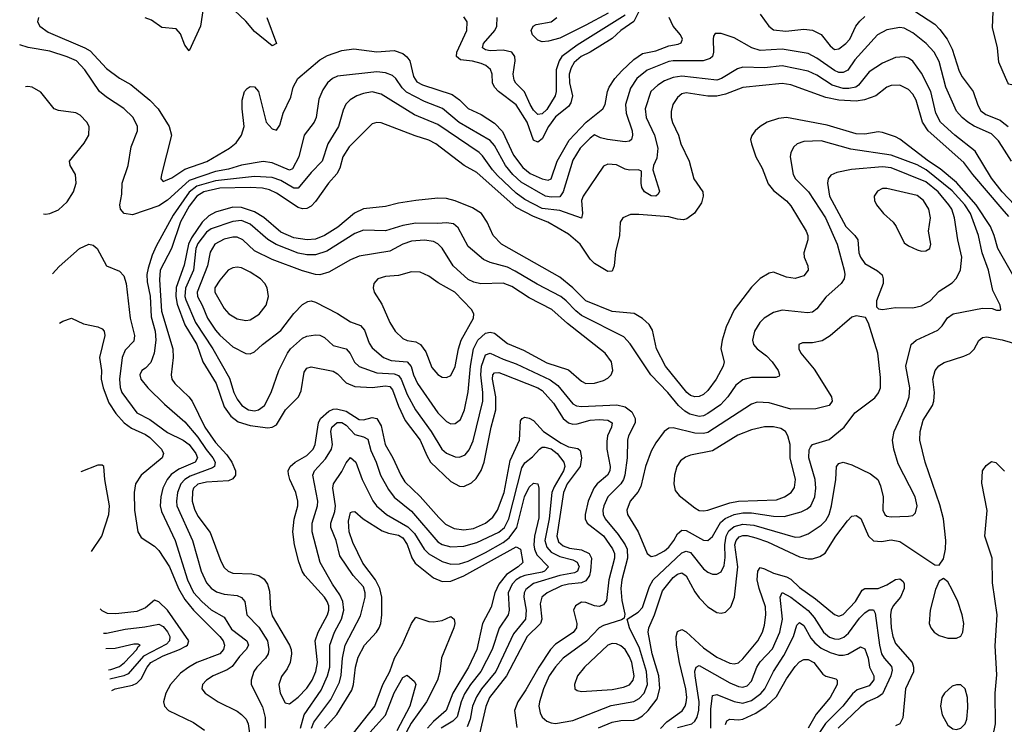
# Model space of a CAD drawing. Header units: inches. Extents: x 884549 to 1028252, y 526810 to 653624.
# Tile 14 of 256: x 925492 to 930009, y 540867 to 544099. Entities that reach past the tile are written whole.
import ezdxf

# ---------------------------------------------------------------- set-up
doc = ezdxf.new("R2010")
doc.units = ezdxf.units.IN
doc.header["$MEASUREMENT"] = 0
doc.layers.add('A9524', color=7, linetype='Continuous')
doc.layers.add('A9534', color=7, linetype='Continuous')

msp = doc.modelspace()

# ---------------------------------------------------------------- linework, layer by layer
at = {"layer": 'A9524', "color": 5}
for points, elevation in [([(930000, 543868.9), (929984.5, 543904.5), (929977.8, 543970), (929955.7, 544064.3), (929961.4, 544210)], 2680), ([(926337.5, 544170), (926321.5, 544070), (926270, 543957.2), (926250, 543982.9), (926230, 544034.7), (926210, 544057.2), (926144.2, 544064.2), (926096.6, 544096.6), (926067.6, 544107.6)], 2680), ([(926626.3, 544110), (926670.5, 543990), (926650, 543980.2), (926570, 544044.6), (926530, 544093.2), (926450, 544167.4)], 2680), ([(928349.2, 544170), (928309.5, 544090.5), (928250.1, 544050), (928210, 544013.2), (928109.8, 543950.2), (928067.8, 543930), (928036.3, 543903.7), (928021.6, 543878.4), (928013.2, 543850), (928014.9, 543810), (928028.3, 543750), (928021.3, 543718.7), (928010, 543701.7), (927950, 543654.2), (927918.4, 543610), (927890, 543552.3), (927870, 543537.5), (927850, 543546.4), (927820.5, 543630), (927770, 543709), (927688.8, 543770), (927669.9, 543790), (927661.4, 543810), (927659.3, 543850), (927651.7, 543871.7), (927631.5, 543890), (927610, 543899), (927570, 543909.2), (927514.7, 543914.7), (927495.9, 543930), (927498.4, 543950), (927543.2, 544050), (927545.3, 544090), (927530, 544112.9)], 2680), ([(925579.1, 544110), (925574.1, 544090), (925584.1, 544070), (925622.7, 544042.7), (925791, 543971), (925816.3, 543956.2), (925890, 543875.5), (925950, 543831.4), (926002.8, 543802.8), (926089.2, 543730), (926127.4, 543690), (926177.6, 543610), (926189.1, 543570), (926142.5, 543390), (926140.3, 543370), (926150, 543356.9), (926190, 543374.1), (926250, 543413.9), (926350.9, 543449.1), (926455.2, 543510), (926485.3, 543534.7), (926509.2, 543570), (926522, 543610), (926512.5, 543690), (926513.1, 543730), (926523, 543770), (926536.3, 543783.7), (926550, 543792.3), (926570, 543790.8), (926587.9, 543770), (926622.5, 543630), (926650, 543598.3), (926670, 543593.3), (926685, 543615), (926701.2, 543670), (926736.6, 543743.4), (926746.6, 543790), (926768.9, 543830), (926870, 543915.6), (926904.1, 543935.9), (926970, 543958.4), (927025.2, 543965.2), (927130, 543951.8), (927210, 543958), (927250, 543944.4), (927268.8, 543928.8), (927282, 543910), (927298.3, 543838.3), (927313.9, 543813.9), (927339.9, 543799.9), (927476, 543756), (927510, 543731.5), (927550, 543692.8), (927610, 543665.1), (927670, 543624.7), (927707.2, 543587.2), (927757.4, 543477.4), (927800.7, 543420.7), (927834.4, 543394.4), (927890, 543368.7), (927916.6, 543363.4), (927930.5, 543370), (927958.3, 543450), (928012.9, 543547.1), (928091.1, 543630), (928167.3, 543690), (928177.6, 543710), (928188.5, 543770), (928196.6, 543790), (928223.3, 543830), (928254.7, 543865.3), (928310, 543917.3), (928350, 543944.1), (928410, 543956.4), (928470, 543979.4), (928512.9, 543987.1), (928526.2, 543993.8), (928532.7, 544010), (928523.2, 544030), (928490, 544070.2), (928471.2, 544110)], 2720), ([(928270, 544120.3), (928050, 543983.3), (927980.1, 543930), (927967.5, 543910), (927953.8, 543870), (927953.4, 543770), (927948.6, 543750), (927910, 543688.1), (927890, 543667.3), (927870, 543664.3), (927850, 543684.8), (927834.5, 543710), (927808.4, 543768.4), (927768.3, 543808.3), (927761.4, 543821.4), (927755.5, 543850), (927765.2, 543910), (927763.2, 543930), (927750.7, 543950), (927710, 543959.5), (927650, 543956.5), (927630, 543960.6), (927615.6, 543970), (927620.6, 543990), (927672.2, 544050), (927681.3, 544070), (927682.3, 544110)], 2660), ([(928192.2, 544130), (928090, 544074.1), (927970, 544014.5), (927919, 544001), (927890, 543998.5), (927870, 544005.3), (927844.5, 544030), (927838.9, 544050), (927848.5, 544070), (927862.2, 544077.8), (927931.1, 544090), (927956.8, 544110)], 2640), ([(928890, 544124.2), (928929.4, 544069.4), (928950, 544053.3), (929007.3, 544047.3), (929090, 544056.4), (929130, 544052.1), (929170, 544031.1), (929210, 543979.9), (929230, 543963.4), (929250, 543966), (929282.7, 543990), (929300.3, 544010), (929328.8, 544070), (929346.7, 544093.3), (929370, 544113.8)], 2720), ([(929598.4, 544138.4), (929690, 544079), (929714.4, 544054.4), (929746.9, 544010), (929770, 543963.8), (929802.9, 543862.9), (929816.6, 543836.6), (929866.1, 543770), (929887.5, 543707.5), (929901.8, 543681.8), (929924.2, 543664.2), (929990, 543638.8), (930000, 543631.2)], 2720), ([(930000, 543517.1), (929983.4, 543543.4), (929950, 543575.5), (929871.4, 543611.4), (929842, 543630), (929816.1, 543650), (929790, 543680.3), (929740.8, 543790), (929710, 543908.4), (929687.5, 543950), (929650.6, 543990), (929590, 544039.9), (929550, 544060.4), (929530, 544063.2), (929470, 544052.2), (929428.2, 544030), (929324.1, 543915.9), (929292, 543868), (929270, 543856.6), (929250, 543857.9), (929230, 543867), (929150, 543923.5), (929110, 543945), (928990, 543964.7), (928890, 543958.2), (928851.9, 543970), (928770, 544016.8), (928710, 544035.8), (928683.6, 544036.4), (928675.6, 544024.4), (928673.6, 544010), (928675.9, 543950), (928670.2, 543930), (928659.3, 543920.7), (928628.6, 543911.4), (928490, 543911), (928470, 543907.2), (928371.7, 543868.3), (928324.2, 543830), (928295.2, 543784.8), (928272, 543710), (928274.6, 543670), (928301.5, 543590), (928304.1, 543570), (928298.8, 543550), (928290, 543542.3), (928270, 543539.6), (928189.5, 543549.5), (928156.9, 543556.9), (928130, 543571.6), (928110, 543556.1), (928064, 543510), (928030, 543454.5), (927985.2, 543310), (927970, 543286.8), (927930, 543284.8), (927904.1, 543290), (927793.4, 543353.4), (927754.2, 543390), (927720.5, 543430), (927670, 543521.9), (927650, 543545.4), (927507.9, 543627.9), (927431.3, 543691.3), (927350, 543723.7), (927267.2, 543767.2), (927246.5, 543786.5), (927218.1, 543830), (927203.3, 543843.3), (927170, 543855.8), (927130, 543859.5), (926950, 543840.8), (926926.7, 543830), (926903.8, 543810), (926882.5, 543777.5), (926864.5, 543735.5), (926852.4, 543650), (926843.2, 543630), (926796.8, 543570), (926772.5, 543470), (926744.2, 543415.8), (926730, 543408.9), (926650, 543442.8), (926610, 543449), (926510, 543431.4), (926450, 543413.4), (926390, 543403.3), (926270, 543361.7), (926170, 543271.4), (926130, 543245), (926010, 543204), (925971.1, 543211.1), (925955.1, 543230), (925951.1, 543250), (925960.5, 543299.5), (925962.4, 543350), (925989.8, 543430), (926003.3, 543516.7), (926032.7, 543590), (926032.7, 543610), (926012.7, 543650), (925970, 543692.8), (925890, 543743.7), (925858.4, 543770), (925791.1, 543870), (925753.6, 543910), (925710, 543929), (925630, 543954.4), (925531.7, 543971.7), (925492.3, 543983.8)], 2740), ([(930000, 543309.7), (929999.7, 543310), (929950, 543372), (929876.1, 543496.1), (929782.6, 543570), (929716, 543630), (929695.9, 543670), (929672.1, 543770), (929630, 543854), (929590, 543908.9), (929570, 543923.4), (929550, 543929.1), (929510, 543925.6), (929450, 543900.2), (929390, 543860.2), (929341.2, 543798.8), (929328.1, 543790), (929296.9, 543783.1), (929270, 543784.4), (929219.8, 543799.8), (929150, 543844.9), (929110, 543862.7), (928990, 543888.4), (928910, 543879.1), (928810, 543881.5), (928785.9, 543874.1), (928712.7, 543830), (928690, 543822.3), (928530, 543840.7), (928490, 543835), (928450, 543818.7), (928420.6, 543799.4), (928388.5, 543770), (928361.2, 543690), (928366.8, 543650), (928404.9, 543570), (928419.2, 543510), (928416, 543464), (928399.5, 543430), (928397, 543410), (928427.6, 543312.4), (928421.6, 543298.4), (928410.6, 543289.4), (928390, 543290.7), (928358.9, 543310), (928347.1, 543330), (928343.7, 543350), (928345.1, 543405.1), (928330.8, 543410.8), (928290, 543409.2), (928270, 543414), (928230, 543434), (928190, 543436.8), (928170, 543427.8), (928077.2, 543290), (928069.4, 543270), (928074.5, 543210), (928070, 543189.7), (927970, 543224.1), (927890, 543233.6), (927810, 543274.6), (927770, 543303.3), (927684.4, 543384.4), (927661.2, 543410), (927615.6, 543475.6), (927599.9, 543490), (927410, 543618.9), (927303.3, 543663.3), (927150, 543758.4), (927110, 543768.7), (927070, 543761.6), (927039.6, 543750), (927008.4, 543731.6), (926988.3, 543711.7), (926975.9, 543684.1), (926954.8, 543610), (926905.9, 543530), (926879.8, 543450), (926830, 543399.1), (926770, 543327.2), (926750, 543326.2), (926690, 543362.5), (926650, 543376), (926570, 543379.7), (926390, 543359.8), (926304.8, 543335.2), (926270, 543309), (926197, 543203), (926119, 543061), (926100.4, 543019.6), (926081.1, 542958.9), (926076.1, 542930), (926076.9, 542896.9), (926090.6, 542830.6), (926095.8, 542735.8), (926113.3, 542670), (926116.2, 542630), (926108.5, 542570), (926093.4, 542526.6), (926070, 542501.3), (926053, 542490), (926043.1, 542470), (926047.7, 542450), (926079.6, 542410), (926156.1, 542336.1), (926250, 542254.8), (926310, 542184.1), (926347.5, 542127.5), (926378.6, 542090), (926388.5, 542070), (926385.9, 542050), (926376.9, 542043.1), (926274.4, 542005.6), (926250.2, 541989.8), (926231.5, 541970), (926215.9, 541930), (926211.1, 541890), (926213.3, 541870), (926285.8, 541710), (926325.1, 541570), (926350, 541516.3), (926371.1, 541491.1), (926394.9, 541474.9), (926430, 541464.3), (926490, 541457.3), (926510, 541448.3), (926524.8, 541430), (926533.7, 541370), (926590, 541313.3), (926628.9, 541250), (926635.7, 541210), (926632.1, 541190), (926619.8, 541170), (926579.5, 541130), (926567.2, 541110), (926553.9, 541070), (926554.2, 541050), (926606.8, 540946.8), (926618.6, 540898.6), (926619, 540850)], 2760), ([(925602.1, 543208.1), (925610, 543207.2), (925630, 543210.3), (925670, 543227.6), (925710, 543263.7), (925738.7, 543310), (925751.7, 543350), (925748.6, 543390), (925724.2, 543430), (925720.5, 543450), (925787.4, 543532.6), (925809.8, 543570), (925810.9, 543610), (925799.8, 543630), (925770, 543660.9), (925750, 543671.7), (925670, 543682.6), (925651, 543691), (925590, 543767.3), (925550, 543789.6), (925530, 543793.3), (925518.2, 543791.7)], 2760), ([(930000, 543231.5), (929864.3, 543390), (929823.9, 543443.9), (929659.4, 543590), (929634.1, 543630), (929604.7, 543730), (929590, 543758), (929570, 543779.9), (929530, 543798.6), (929490, 543797.5), (929470, 543789.8), (929420.8, 543750), (929367.9, 543732.1), (929330, 543725.2), (929250.9, 543730.9), (929190, 543742.4), (929030, 543800.6), (928990, 543807.2), (928810, 543788.6), (928730, 543758.4), (928690, 543748.6), (928650, 543748.3), (928550, 543763.7), (928530, 543759.4), (928510, 543743.1), (928489.4, 543710), (928481.5, 543678.5), (928481.5, 543650), (928487.4, 543627.4), (928515, 543570), (928526, 543530), (928564.2, 543450), (928585.4, 543370), (928625.6, 543310), (928628.4, 543290), (928620.7, 543259.3), (928588.2, 543211.8), (928553.4, 543186.6), (928538, 543182), (928510, 543184.4), (928470, 543195.4), (928333.5, 543206.5), (928294.7, 543205.3), (928259.3, 543190), (928247.4, 543170), (928243.5, 543110), (928225.7, 543034.3), (928219.5, 542970), (928210, 542946.6), (928190, 542945), (928130, 542981), (928110, 543001.4), (928063.4, 543070), (928010, 543115.8), (927915.3, 543170), (927850, 543196.4), (927770, 543238.6), (927590, 543398.9), (927531.1, 543431.1), (927402, 543530), (927370, 543547.1), (927306.1, 543566.1), (927150, 543625.7), (927130, 543627.9), (927110, 543622), (927003.2, 543516.8), (926975.4, 543470), (926960.9, 543419.1), (926947.1, 543392.9), (926908.9, 543350), (926850, 543264.7), (926830, 543244.7), (926810, 543233.1), (926790, 543231.7), (926770, 543237.2), (926670, 543304.2), (926638.2, 543318.2), (926605.9, 543325.9), (926550, 543330.2), (926410, 543327.3), (926337.1, 543310), (926305.2, 543290), (926270, 543243.9), (926230, 543172.9), (926188.7, 543050), (926136.1, 542950), (926134, 542906), (926142.9, 542762.9), (926195.5, 542590), (926196.2, 542550), (926187, 542470), (926190.6, 542450), (926203.8, 542430), (926268.4, 542370), (926283.4, 542350), (926341.4, 542230), (926390, 542159.9), (926443.1, 542103.2), (926465.3, 542070), (926482.1, 542030), (926482, 542018), (926481.6, 542010), (926470, 541993.4), (926450, 541984.7), (926350, 541978.6), (926310, 541968.4), (926289.6, 541950.4), (926284.3, 541935.7), (926284, 541890), (926294, 541854), (926310, 541821.8), (926366.7, 541746.7), (926415, 541615), (926430, 541586.5), (926449.2, 541569.2), (926470, 541560.7), (926557.1, 541557.1), (926590, 541550.2), (926613.3, 541533.3), (926628.6, 541510), (926637.7, 541477.7), (926643.4, 541396.6), (926650, 541364), (926729.5, 541230), (926737.4, 541210), (926739.3, 541190), (926733.2, 541150), (926718.9, 541121.1), (926693.2, 541086.8), (926681, 541050), (926687.3, 541010), (926710, 540965.3), (926730, 540961.5), (926770, 540992), (926810, 541033.5), (926834.1, 541070), (926850.6, 541110), (926859, 541150), (926847.1, 541250), (926861.3, 541290), (926905, 541370), (926910.9, 541390), (926910.6, 541410), (926903.5, 541430), (926890, 541450.4), (926800.2, 541550), (926788.1, 541570), (926772.8, 541612.8), (926753.2, 541690), (926745.3, 541750), (926752.2, 541807.8), (926767.7, 541870), (926767.7, 541890), (926758.7, 541930), (926731.4, 541990), (926724.8, 542015.2), (926724.3, 542030), (926732.6, 542050), (926755.9, 542070), (926810, 542099.9), (926839, 542130), (926848.5, 542150), (926863, 542250), (926872.9, 542270), (926910, 542303.8), (926930, 542313.1), (926946.1, 542313.9), (926990, 542304.1), (927050, 542265.1), (927070, 542263.6), (927110, 542274.2), (927130, 542269.5), (927150, 542235.8), (927168.3, 542150), (927204.6, 542090), (927241, 542010), (927259.8, 541979.8), (927330, 541912.8), (927415.1, 541815.1), (927446, 541786), (927485.8, 541765.8), (927530, 541759.7), (927574.3, 541765.7), (927629.9, 541790), (927662.7, 541817.3), (927684.2, 541850), (927714.6, 541930), (927742.8, 542077.2), (927785.6, 542170), (927790, 542258.7), (927797.2, 542270), (927810, 542275.4), (927830, 542272), (927850, 542260.3), (927895.3, 542210), (927976.5, 542156.5), (928010, 542140), (928052.3, 542132.3), (928062.9, 542122.9), (928070.3, 542090), (928063.7, 542050), (928004.6, 541970), (927987.6, 541930), (927956.5, 541730), (927964.9, 541704.9), (927985.6, 541685.6), (928015, 541675), (928070, 541667.5), (928104.9, 541650), (928115.3, 541630), (928111.6, 541571.6), (928105.9, 541550), (928090, 541524.9), (928070, 541516.7), (928010, 541510.4), (927978.2, 541501.8), (927911.6, 541470), (927887.8, 541450), (927879.6, 541420.4), (927887.6, 541350), (927882, 541330), (927820.4, 541270), (927726.1, 541090), (927648.2, 540990), (927630.8, 540949.2), (927597, 540803)], 2780), ([(930000, 543014.8), (929979.9, 543050), (929963.6, 543110), (929946.2, 543150), (929881.1, 543250), (929790, 543352.5), (929715, 543415), (929661.5, 543450), (929530, 543551.2), (929510, 543562.6), (929450, 543581.8), (929430, 543584.5), (929370, 543574.8), (929330, 543576), (929196.1, 543616.1), (929010, 543650.2), (928973.4, 543646.6), (928922, 543630), (928889.2, 543610), (928866.9, 543590), (928851.1, 543568.9), (928845.8, 543550), (928849.2, 543530), (928869.4, 543470), (928898, 543418), (928926.6, 543346.6), (928950, 543315.8), (929010, 543267.8), (929030, 543246.3), (929100.2, 543130), (929107.5, 543110), (929108.4, 543090), (929089.4, 543030), (929091.2, 543010), (929107.9, 542970), (929110.2, 542950), (929090, 542924.2), (929050, 542911.7), (929010, 542917.8), (928950, 542941.1), (928930, 542936.4), (928890, 542912.1), (928850, 542873.1), (928770, 542767.9), (928734, 542690), (928715.1, 542630), (928709.3, 542590), (928724, 542530), (928720.2, 542510), (928687.4, 542450), (928650, 542398), (928630, 542380.2), (928610, 542370.5), (928590, 542369.4), (928570, 542375.8), (928553.1, 542390), (928454.5, 542510), (928414, 542590), (928395.9, 542675.9), (928380.5, 542700.5), (928350, 542729), (928311.9, 542751.9), (928210, 542761.5), (928090, 542809.2), (928029.7, 542869.7), (927970, 542917.7), (927702, 543070), (927663.7, 543110), (927637.2, 543170), (927610.2, 543210.2), (927570, 543236.7), (927490, 543268.7), (927450, 543279.1), (927410, 543280.9), (927310, 543270.5), (927230, 543257.3), (927170, 543242), (927070, 543231.7), (927028.1, 543211.9), (926951.7, 543148.3), (926890, 543109.6), (926850, 543092.9), (926810.7, 543089.3), (926750, 543099.3), (926690, 543125.4), (926612.5, 543192.5), (926570, 543218.2), (926510, 543237.7), (926470, 543239.1), (926390, 543216.3), (926360.1, 543199.9), (926330, 543169.9), (926281, 543099), (926267.3, 543070), (926246.2, 542973.8), (926209.5, 542870.5), (926208.6, 542830), (926214.5, 542794.5), (926250, 542699.1), (926305.1, 542610), (926332.1, 542530), (926394.3, 542430), (926430, 542323.5), (926460.2, 542280.2), (926494.7, 542254.7), (926550, 542237.9), (926630, 542227.9), (926650, 542230.1), (926670, 542241.6), (926712.4, 542310), (926771.6, 542370), (926783, 542397), (926797.8, 542482.2), (926810, 542500.7), (926830, 542507.6), (926930, 542487), (926950, 542474.6), (926990, 542433.7), (927030, 542416.4), (927110, 542412.9), (927170, 542420.3), (927190, 542416.9), (927201.9, 542401.9), (927230, 542326.6), (927260.7, 542260.7), (927329.7, 542170), (927359.7, 542099.7), (927377.4, 542070), (927470, 541980.4), (927510, 541959.2), (927530, 541958.5), (927565.8, 541974.2), (927585.8, 541994.2), (927608.7, 542031.3), (927622.4, 542070), (927655.7, 542230), (927677.2, 542310), (927677.3, 542370), (927660.7, 542450), (927663.2, 542470), (927670, 542480.1), (927690, 542481.2), (927710, 542473.7), (927869.3, 542410), (927890, 542398), (927940.7, 542340.7), (927986.2, 542270), (928010, 542249.7), (928030, 542244), (928050, 542245.3), (928110, 542262.8), (928150, 542266.1), (928190, 542262.8), (928210.4, 542250.4), (928207.8, 542230), (928189.6, 542190.4), (928185.2, 542165.2), (928185.5, 542130), (928201.3, 542050), (928199.2, 542030), (928189.1, 542010), (928142, 541970), (928126.5, 541950), (928100.4, 541890), (928086.7, 541830), (928087.1, 541810), (928095.1, 541790), (928171, 541731), (928211.6, 541671.6), (928220.6, 541650), (928221.4, 541630), (928195, 541530), (928184.7, 541435.3), (928170, 541414.9), (928150, 541408.3), (928130, 541410.9), (928090, 541425.6), (928070, 541427.2), (928041.9, 541410), (928032.7, 541390), (928047.9, 541330), (928046.6, 541310), (928031.8, 541288.2), (927950, 541234.8), (927926.8, 541210), (927873.4, 541130), (927814.3, 541025.7), (927777.2, 540970), (927761.9, 540930), (927772.7, 540852.7)], 2820), ([(925642.5, 542933), (925673.5, 542966.5), (925766.9, 543050), (925810, 543070.3), (925830, 543065.5), (925847.7, 543050), (925890.6, 542970.6), (925950, 542945.7), (925970, 542924.4), (925980.1, 542890), (925998.4, 542730), (926019, 542650), (926015.3, 542624.7), (925976.5, 542583.5), (925962.3, 542550), (925950.1, 542450), (925952.7, 542412.7), (925960.3, 542390), (926030, 542296.2), (926090, 542265.2), (926170, 542205.2), (926243, 542170), (926270, 542151.3), (926300.1, 542110), (926307.5, 542090), (926296.6, 542070), (926221.7, 542038.3), (926187.4, 542012.6), (926168.2, 541990), (926148.6, 541950), (926139.4, 541910), (926136.4, 541870), (926142.8, 541842.8), (926205.8, 541710), (926262.5, 541530), (926290, 541471.8), (926327.2, 541430), (926370, 541391.9), (926430, 541359.4), (926463.8, 541303.8), (926534.3, 541250), (926541.9, 541230), (926530.9, 541210), (926501.1, 541178.9), (926467.8, 541132.2), (926443.4, 541116.6), (926380.3, 541090), (926348.9, 541070), (926330.3, 541050), (926328.5, 541030), (926343.8, 541010), (926403.1, 540970), (926490, 540927.1), (926510, 540912.8), (926530.7, 540890.7), (926540.8, 540870), (926546.9, 540826.9)], 2740), ([(925675.6, 542707.4), (925690, 542716.5), (925730, 542730.4), (925784.5, 542704.5), (925850, 542690.2), (925870, 542680.7), (925879.7, 542670), (925883.2, 542650), (925858.9, 542550), (925867.3, 542490), (925866, 542450), (925874.8, 542410), (925901.7, 542341.7), (925933.5, 542293.5), (925970.8, 542250.8), (926005.3, 542225.3), (926070, 542196.4), (926090, 542182.9), (926142.3, 542130), (926152.6, 542110), (926145.5, 542090), (926050.1, 542010), (926023.7, 541970), (926017.2, 541930), (926019.7, 541850), (926034.8, 541750), (926050, 541723.6), (926110, 541684.5), (926130, 541663.7), (926178.8, 541590), (926220.2, 541490), (926250, 541439.2), (926290, 541391.5), (926410.1, 541270), (926425.9, 541250), (926431.3, 541230), (926427, 541210), (926410, 541189.9), (926305.5, 541150), (926267.5, 541130), (926230, 541102.3), (926184.4, 541050), (926163.3, 541010), (926151.6, 540970), (926155.9, 540950), (926175.2, 540930), (926290, 540875.9), (926340.2, 540840.2)], 2720), ([(928148.4, 540851.6), (928210, 540877.7), (928250, 540885.3), (928310, 540886.6), (928327.3, 540892.7), (928350, 540906.5), (928375.3, 540930), (928416.3, 540983.7), (928429.1, 541030.9), (928424, 541090), (928393.5, 541190), (928375.7, 541290), (928379, 541310), (928404.8, 541370), (928441.2, 541478.8), (928490, 541540.5), (928510, 541556.6), (928530, 541561.9), (928550, 541548.7), (928590, 541474.6), (928610, 541446.9), (928650, 541405.5), (928690, 541380.1), (928710, 541376.3), (928730, 541381), (928754.5, 541405.5), (928771.8, 541450), (928786.6, 541590), (928773.8, 541690), (928778.8, 541710), (928793, 541727), (928810, 541733.6), (928830, 541733.5), (928870, 541723.3), (928923.6, 541703.6), (929070, 541635.6), (929110, 541626.2), (929130, 541626.2), (929163, 541637), (929187.3, 541652.7), (929237.2, 541730), (929290, 541800.7), (929310, 541822.4), (929330, 541825), (929350.5, 541810.5), (929386.4, 541730), (929410, 541708.7), (929445.6, 541705.6), (929490, 541712.9), (929530, 541705.6), (929690, 541598.9), (929710, 541597.1), (929730, 541626), (929740.4, 541670), (929741.6, 541710), (929729.9, 541810.1), (929714.4, 541874.4), (929647.1, 542070), (929622.5, 542170), (929624.2, 542210), (929637.9, 542262.1), (929679.6, 542330), (929686.5, 542350), (929688.7, 542390), (929682, 542450), (929692.3, 542490), (929709, 542511), (929733.1, 542526.9), (929824.2, 542555.8), (929851.2, 542568.8), (929871.2, 542588.8), (929892.1, 542627.9), (929910, 542641.2), (929930, 542644.1), (929990, 542633), (930000, 542630.2)], 2820), ([(926781, 540850), (926796.6, 540910), (926875.9, 541024.1), (926905, 541090), (926914.5, 541130), (926915.8, 541230), (926936.6, 541290), (926968.9, 541350), (926978.7, 541390), (926974.7, 541430), (926961.7, 541461.7), (926927.8, 541510), (926871.4, 541610), (926834.6, 541750), (926833.6, 541790), (926858.4, 541870), (926860.4, 541890), (926837.7, 542010), (926844.7, 542030), (926895, 542085), (926923.5, 542130), (926927.4, 542150), (926920.1, 542210), (926924.9, 542230), (926949, 542251), (926970, 542251.7), (926990, 542239.1), (927030, 542196.9), (927070, 542186.6), (927090, 542175.5), (927102.5, 542122.5), (927127.2, 542070), (927146.8, 542010), (927184.2, 541944.2), (927209.5, 541909.5), (927290, 541844.8), (927410, 541704.7), (927430, 541691.9), (927470, 541680.7), (927530, 541683.7), (927590, 541700.9), (927690, 541748.1), (927715.7, 541770), (927736.1, 541810), (927795.6, 542044.4), (927810, 542066.5), (927845.4, 542094.6), (927877.1, 542130), (927890, 542137.9), (927901.5, 542138.5), (927930, 542131), (927957.4, 542110), (927988.5, 542070), (927992.6, 542050), (927987.3, 542030), (927944.1, 541955.9), (927934.1, 541930), (927921, 541810), (927901, 541710), (927910, 541679.5), (927930, 541656.6), (927970, 541636.6), (928030, 541622.1), (928050, 541611.7), (928058.4, 541590), (928056.5, 541583.5), (928051.8, 541570), (928037.7, 541562.3), (927970, 541549.3), (927850, 541512.6), (927814.5, 541485.5), (927806.9, 541470), (927804.9, 541450), (927815.6, 541390), (927812.4, 541350), (927757.2, 541282.8), (927676.4, 541110), (927610.4, 541030), (927587.4, 540992.6), (927570.4, 540950), (927558.6, 540890), (927544.9, 540855.1)], 2760), ([(926831, 540849), (926842.4, 540877.6), (926919.5, 540980.5), (926959.1, 541060.9), (926967.6, 541092.4), (926973.5, 541170), (926986.2, 541230), (927055.9, 541364.1), (927077.1, 541450), (927077.7, 541470), (927070, 541497.3), (927022.2, 541550), (926960.3, 541640.3), (926944.8, 541710), (926920.1, 541770), (926919.7, 541790), (926937.3, 541842.7), (926940.9, 541870), (926928.7, 541950), (926931.5, 541970), (926970, 542026.4), (926990, 542066.9), (927010, 542091.3), (927034.3, 542070), (927062.7, 541990), (927112.1, 541892.1), (927129, 541870), (927175.5, 541830), (927273.5, 541773.5), (927302.8, 541742.8), (927348.4, 541670), (927369.6, 541649.6), (927430, 541614.5), (927470, 541602.5), (927510, 541603.2), (927550, 541615.7), (927630, 541654.8), (927710, 541701.4), (927737.5, 541722.5), (927772.8, 541770), (927808.4, 541910), (927830, 541955.5), (927850, 541973.6), (927870.1, 541970.1), (927874.2, 541950), (927873.8, 541813.8), (927853.4, 541730), (927850.3, 541690), (927853.5, 541670), (927865.2, 541645.2), (927918.4, 541590), (927900.1, 541570), (927890, 541565.7), (927810, 541550.4), (927790, 541542.5), (927769.7, 541530), (927751.2, 541510), (927733.9, 541470), (927738.6, 541390), (927733.3, 541370), (927691.5, 541308.5), (927659.4, 541210), (927607.6, 541110), (927560.2, 541050), (927532.9, 541007.1), (927517.2, 540970), (927498.7, 540901.3), (927479.2, 540880.8), (927426.4, 540850)], 2740), ([(929957, 540810), (929968.6, 540870), (929968.1, 541010), (929974.5, 541094.5), (929967.8, 541227.8), (929977.3, 541370), (929955.6, 541515.6), (929954.1, 541630), (929919.9, 541730), (929931.4, 541848.6), (929907.1, 541972.9), (929909.8, 542030.2), (929925.8, 542054.2), (929950, 542072.7), (929970, 542068.4), (930000, 542038.4)], 2780), ([(925821.1, 541660.5), (925869.2, 541730), (925900.8, 541830), (925904.7, 541870), (925883.4, 541990), (925878.9, 542050), (925870, 542056.2), (925850, 542056.3), (925773, 542024.9)], 2680), ([(926890.8, 540849.2), (926947.1, 540912.9), (927015.8, 541024.2), (927024.1, 541050), (927033, 541130), (927045.6, 541174.4), (927074.8, 541230), (927129.9, 541290), (927142.1, 541310), (927149.4, 541330), (927153.5, 541370), (927153.9, 541450), (927144.7, 541490), (927125.2, 541530), (927066.5, 541606.5), (927020.8, 541700.8), (927003.9, 541750), (927001.2, 541798.8), (927010, 541839.5), (927018.3, 541841.7), (927030, 541842.8), (927067.5, 541810), (927155.4, 541755.4), (927184.2, 541744.2), (927230, 541735.5), (927250, 541723.1), (927270, 541692.5), (927290.6, 541630.6), (927307.1, 541607.1), (927390, 541538.9), (927430, 541521.9), (927470, 541524), (927530, 541548.1), (927770, 541680.7), (927790, 541670.3), (927799.8, 541610), (927779.5, 541590), (927726, 541554), (927690.1, 541510), (927672.4, 541470), (927655.3, 541404.7), (927616.1, 541330), (927590.1, 541210), (927551.1, 541130), (927478.7, 541010), (927448.8, 540931.2), (927390, 540880.5), (927362.6, 540850)], 2720), ([(928431.5, 540848.5), (928461.7, 540878.3), (928531.7, 540928.3), (928545.3, 540950), (928550, 540967.6), (928552.2, 540990), (928547.7, 541030), (928518.6, 541150), (928505, 541230), (928504, 541270), (928510, 541293.4), (928530, 541301.6), (928550, 541291.2), (928630, 541217.2), (928690, 541174.5), (928750, 541148.1), (928770, 541144.2), (928790.3, 541149.7), (928810, 541166.9), (928878.3, 541250), (928899.9, 541290), (928910, 541321.3), (928916.1, 541370), (928913.2, 541406.8), (928884.8, 541490), (928876.3, 541530), (928878.8, 541570), (928890, 541585.8), (928910, 541581.1), (928950, 541560.4), (929010, 541544.3), (929030, 541532.7), (929070, 541495), (929142.5, 541442.5), (929230, 541370.2), (929250, 541363), (929270, 541370.2), (929327.3, 541430), (929357.2, 541482.8), (929370, 541490.1), (929430, 541490.1), (929470, 541507.3), (929510, 541531.7), (929530, 541535.1), (929544, 541524), (929550, 541512.4), (929549.7, 541490), (929533, 541450), (929500.3, 541410), (929490.8, 541390), (929486.8, 541370), (929490.9, 541310), (929498.2, 541270), (929510, 541237.8), (929587.1, 541150), (929593, 541130), (929592.5, 541107.5), (929556.8, 541030), (929543.6, 540896.4), (929530.8, 540869.2), (929510, 540860.7)], 2780), ([(925914.7, 541022), (925930, 541030.5), (926010, 541046.7), (926030, 541055.6), (926050, 541075.8), (926076.4, 541130), (926093.8, 541150), (926150, 541181.6), (926225.8, 541210), (926254.7, 541225.3), (926262.7, 541230), (926268.7, 541250), (926170, 541390.5), (926130, 541428.9), (926110, 541436.5), (926070, 541402.1), (926030, 541383.9), (925933.3, 541373.3), (925895.7, 541375.7), (925870, 541387.8), (925860.7, 541396.3)], 2680), ([(928510, 540853.1), (928575.7, 540870), (928590, 540881.5), (928600, 540900), (928608, 540932), (928609.7, 540970), (928590.7, 541089.3), (928590, 541110.8), (928596.4, 541130), (928610, 541136.8), (928750, 541057.6), (928790, 541040.3), (928810, 541037.5), (928830, 541043.9), (928850, 541065.5), (928874.6, 541130), (928890, 541154), (928946.1, 541213.9), (928979.7, 541290), (928991.6, 541350), (928980.5, 541450), (928990, 541471.5), (929030, 541451), (929109.2, 541389.2), (929137, 541357), (929179.4, 541290), (929206.9, 541266.9), (929230, 541258.8), (929250, 541258.3), (929273.1, 541266.9), (929294.8, 541285.2), (929345.6, 541354.4), (929370, 541379.2), (929390, 541391.6), (929410, 541393), (929417.1, 541377.1), (929436.5, 541230), (929445.9, 541190), (929457.9, 541170), (929492.6, 541132.6), (929495.6, 541115.6), (929488.3, 541090), (929450, 541007.6), (929428.8, 540991.2), (929380.2, 540970), (929350, 540946.7), (929247.7, 540850)], 2760), ([(926995.4, 540790), (927121.7, 540950), (927159, 541050), (927191, 541109), (927211.5, 541170), (927247.7, 541232.3), (927290, 541329.2), (927310, 541358.2), (927370, 541338.9), (927390, 541336.8), (927430, 541343.7), (927470, 541361), (927485.5, 541350), (927488, 541330), (927483.6, 541310), (927427.3, 541172.7), (927419.9, 541110), (927409.8, 541070), (927358.5, 540970), (927288.2, 540871.8), (927254.5, 540810)], 2680), ([(925876.9, 541285.5), (925890, 541285.1), (925976, 541304), (926066.1, 541313.9), (926130, 541326.1), (926150, 541315.9), (926171, 541291), (926181.2, 541270), (926180.1, 541250), (926165.4, 541234.6), (926060.8, 541179.2), (925990, 541098.9), (925970, 541089.2), (925906.2, 541074.3)], 2660), ([(928663.4, 540850), (928663.4, 540936.6), (928670, 540998.9), (928690, 541004.1), (928770, 540971.2), (928810, 540963.9), (928850, 540976.4), (928892, 541008), (928910.7, 541030), (928949.9, 541110), (928997.8, 541182.2), (929043, 541270), (929057.9, 541322.1), (929070, 541333.9), (929090, 541320.7), (929122.5, 541262.5), (929140.3, 541240.3), (929170, 541216.5), (929210, 541197.2), (929250, 541183.9), (929270, 541183.6), (929291.3, 541188.7), (929350, 541222.7), (929370, 541213.8), (929385.4, 541170), (929391.6, 541130), (929411.6, 541090), (929411, 541071), (929390, 541044.3), (929334.5, 541025.5), (929312.3, 541007.7), (929268, 540950), (929188.9, 540871.1), (929149.1, 540810.9)], 2740), ([(925900.3, 541116.9), (925910, 541119), (925950, 541132.7), (925973, 541150), (926030.1, 541210), (926035.3, 541224.7), (926044.6, 541230), (926035.2, 541235.2), (926015.3, 541235.3), (925930, 541215.3), (925886.9, 541213)], 2640), ([(928730, 540866), (928736.6, 540883.4), (928750, 540891.2), (928790, 540887.2), (928810, 540890.1), (928870, 540918.9), (928917, 540950), (928964.7, 540995.3), (929010, 541075.1), (929050, 541132.6), (929070, 541154), (929090, 541165.1), (929110, 541164.3), (929135.3, 541150), (929176.4, 541096.4), (929190, 541088.4), (929236.1, 541076.1), (929242.4, 541070), (929241.9, 541050), (929210.1, 540990), (929146.9, 540913.1), (929110, 540849.4)], 2720), ([(927099, 540830), (927170.7, 540909.3), (927210, 541011), (927250, 541081.7), (927270, 541092), (927304, 541064), (927310.2, 541050), (927282.9, 540950), (927222.4, 540837.6)], 2660)]:
    msp.add_lwpolyline(points, dxfattribs=dict(at, elevation=elevation))
for points, elevation in [([(929170, 543543.2), (929090, 543540.7), (929059.5, 543530), (929043.5, 543516.5), (929029.4, 543490.6), (929027.6, 543470), (929041.3, 543390), (929052.1, 543370), (929110.4, 543310.4), (929188.8, 543190), (929243, 543070), (929274.1, 542950), (929277.7, 542930), (929275, 542910), (929260.8, 542890), (929190, 542826.2), (929150, 542773.1), (929130, 542758.5), (929105.8, 542754.2), (928990, 542766.6), (928950, 542756.4), (928907.3, 542730), (928887.6, 542710), (928864.1, 542670), (928854.3, 542630), (928859.3, 542610), (928875.2, 542590), (928917.9, 542557.9), (928944.8, 542530), (928972.2, 542490), (928978.7, 542470), (928976.1, 542463.9), (928962, 542458), (928850, 542458.8), (928810, 542447.7), (928777.6, 542422.4), (928741.8, 542370), (928707, 542333), (928650, 542293.3), (928630, 542282.8), (928610, 542279.2), (928566.9, 542290), (928543.8, 542303.8), (928514.6, 542330), (928465.2, 542390), (928388.1, 542470), (928292.9, 542612.9), (928264.2, 542644.2), (928070, 542742.7), (928043.2, 542763.2), (927999.7, 542810), (927974.7, 542830), (927865.9, 542885.9), (927766.1, 542946.1), (927730, 542964.1), (927650, 542985), (927619.6, 542999.6), (927550, 543058.5), (927503.9, 543143.9), (927482.3, 543162.3), (927450, 543167.6), (927410, 543163.9), (927310, 543165.7), (927250, 543154.9), (927170, 543130.9), (927070, 543133.4), (927030, 543119), (926901.8, 543038.2), (926850, 543020.9), (926810, 543021.4), (926770, 543028.2), (926668.5, 543068.5), (926631.1, 543091.1), (926550, 543162.2), (926510, 543177.8), (926470, 543173.9), (926370, 543140.1), (926350, 543124.4), (926310, 543073.1), (926300.8, 543050), (926290.1, 542950), (926252.8, 542867.2), (926249.4, 542830), (926253.8, 542813.8), (926298.2, 542710), (926378.6, 542590), (926455, 542455), (926474.6, 542390), (926490, 542359), (926511.4, 542330), (926542, 542310), (926570, 542305.7), (926588, 542310), (926616.1, 542330), (926646.5, 542390), (926680.6, 542490), (926720.8, 542570), (926735.2, 542590), (926790, 542638.1), (926810, 542648.1), (926850, 542654.4), (926870, 542651.6), (926890, 542642), (926930, 542604.2), (926990.1, 542590.1), (927008.9, 542568.9), (927028.1, 542528.1), (927050, 542508.4), (927130, 542479.5), (927210, 542474.8), (927230, 542468), (927243, 542450), (927270, 542379.8), (927307.7, 542310), (927380.3, 542210), (927428.6, 542130), (927450, 542110.7), (927490, 542093.7), (927510, 542092.1), (927536.1, 542103.9), (927554, 542126), (927572.8, 542167.2), (927617.3, 542350), (927617.6, 542390), (927607.8, 542470), (927610.4, 542510), (927630, 542561.8), (927650, 542570.1), (927710, 542541.9), (927770, 542521.3), (927926.7, 542446.7), (927961.1, 542421.1), (928030, 542337.5), (928047.5, 542327.5), (928070, 542324.8), (928232.3, 542332.3), (928270, 542323.8), (928300.4, 542300.4), (928315.9, 542270), (928315.9, 542250), (928285.1, 542190), (928280.1, 542170), (928278.8, 542090), (928268.9, 542010), (928262.6, 541990), (928249.5, 541970.5), (928191.1, 541910), (928172, 541870), (928167.9, 541850), (928169.6, 541830), (928178.9, 541810), (928237.9, 541737.9), (928270.8, 541690.8), (928279.5, 541670), (928281.4, 541630), (928254.5, 541530), (928250.1, 541490), (928255.3, 541435.3), (928268, 541372), (928265.9, 541354.2), (928253.8, 541346.2), (928170, 541320.4), (928150.1, 541309.9), (928091.9, 541248.1), (927985.8, 541170), (927950, 541130.4), (927921.6, 541090), (927894.7, 541030), (927877.2, 540970), (927874.6, 540950), (927879.4, 540919.4), (927890, 540899.6), (927910, 540882.2), (927930, 540873.6), (927950, 540871.3), (928030, 540884.6), (928206.3, 540953.7), (928310, 540972.1), (928334.6, 540985.4), (928357.2, 541010), (928372.5, 541050), (928368.1, 541110), (928336, 541216), (928290.4, 541310), (928279.3, 541350), (928330, 541381.1), (928350, 541403), (928381, 541499), (928398.9, 541530), (928530, 541653.3), (928550, 541661.7), (928570, 541655.3), (928630, 541580.9), (928650, 541564.6), (928670, 541556.3), (928690, 541555.5), (928710, 541566.7), (928723.6, 541596.4), (928728.3, 541631.7), (928726.7, 541690), (928734.1, 541730), (928745.9, 541754.1), (928770, 541774.8), (928810, 541785.5), (928861, 541781), (929050, 541726.3), (929073.6, 541726.4), (929110, 541740.8), (929170, 541780.1), (929190, 541802), (929206.2, 541830), (929216.9, 541870), (929236.2, 541990), (929239.8, 542050), (929250, 542063.7), (929270, 542069), (929310, 542056.9), (929395.8, 542015.8), (929428.9, 541990), (929441.1, 541961.1), (929453.4, 541910), (929452, 541850), (929460.7, 541830), (929470, 541822.3), (929490, 541818.5), (929570, 541821.5), (929590, 541825.5), (929602.2, 541837.8), (929609, 541870), (929600.5, 541910), (929522.6, 542062.6), (929501.9, 542130), (929496.1, 542170), (929503.7, 542210), (929559.1, 542330), (929572.7, 542370), (929576.4, 542410), (929557.3, 542510), (929582.6, 542610), (929605.1, 542630), (929704.3, 542675.8), (929724.5, 542695.5), (929748.9, 542731.1), (929775.1, 542750), (929910, 542775.4), (929954.3, 542774.3), (929972.9, 542767.1), (929990, 542766.4), (929994, 542770), (929991.2, 542790), (929956.5, 542856.5), (929936.2, 542950), (929907.4, 543030), (929891.6, 543110), (929853.6, 543210), (929828.3, 543250), (929770, 543314.2), (929651, 543410), (929610, 543432.9), (929490, 543477.4), (929305.2, 543505.2)], 2840), ([(929450, 543424.4), (929307.8, 543412.2), (929241.4, 543398.6), (929213.3, 543386.7), (929201.3, 543370), (929199, 543350), (929208, 543290), (929283.1, 543150), (929323.2, 543110), (929336.8, 543090), (929342.4, 543030), (929350.1, 543010), (929370, 542980.8), (929427.7, 542947.7), (929448.5, 542928.5), (929454.4, 542910), (929454, 542890), (929423.2, 542810), (929422.9, 542782.9), (929432.3, 542772.3), (929450.3, 542770.3), (929510, 542779.4), (929590, 542777.2), (929630, 542787), (929669, 542810), (929710, 542853.7), (929770, 542891.6), (929790, 542913.7), (929808.6, 542951.4), (929814.1, 543010), (929795.8, 543090), (929781.3, 543190), (929768.1, 543230), (929755.5, 543250), (929706.5, 543310), (929650, 543355.3), (929490, 543420.1)], 2860), ([(929470, 543324.5), (929450, 543324.4), (929427.6, 543312.4), (929411.7, 543290), (929413.6, 543270), (929422.9, 543250), (929455.9, 543210), (929499, 543170), (929513.4, 543150), (929550, 543076.5), (929570, 543061.8), (929610, 543043.6), (929630, 543036.9), (929650, 543038.9), (929667.3, 543050), (929672.9, 543070), (929661, 543130), (929670.5, 543190), (929663.7, 543230), (929639.4, 543270), (929610, 543293.3)], 2880), ([(926470, 543102.5), (926430, 543093.4), (926387.1, 543070), (926366.7, 543033.3), (926353.5, 542970), (926307, 542850), (926307.9, 542830), (926329.4, 542790), (926353.2, 542730), (926390, 542675.4), (926410, 542651.6), (926470, 542598.7), (926530, 542567.8), (926550, 542566.5), (926570, 542575.3), (926606.4, 542610), (926690, 542674.3), (926750, 542752), (926790, 542792.3), (926813.8, 542806.2), (926830, 542809.3), (926850, 542804.1), (926950.9, 542750.9), (927010, 542713.7), (927056.3, 542696.3), (927074.8, 542674.8), (927096.3, 542616.3), (927110, 542594.2), (927161, 542550), (927196.1, 542536.1), (927270.1, 542530), (927288.3, 542508.3), (927298.5, 542470), (927316.7, 542430), (927410, 542296.1), (927450, 542256.3), (927470, 542246.2), (927490, 542246.7), (927513.9, 542266.1), (927532.8, 542310), (927550, 542393), (927560.1, 542510), (927573.7, 542590), (927593.8, 542630), (927630, 542661.2), (927650, 542665.7), (927670, 542661), (927730, 542613.7), (927803.3, 542583.3), (927910, 542526), (928010, 542493.9), (928070, 542441), (928090, 542431), (928130, 542431.8), (928170, 542443.8), (928190, 542454.9), (928206.3, 542470), (928213.3, 542490), (928207.7, 542530), (928178.8, 542570), (928006, 542706), (927933.2, 542770), (927830, 542823.5), (927750, 542876.2), (927710, 542891.5), (927607.5, 542887.5), (927575.7, 542895.7), (927550, 542908.1), (927481.6, 542970), (927430, 543051.9), (927411.1, 543071.1), (927390, 543082.2), (927350, 543087.8), (927290, 543083.2), (927250, 543070.4), (927190, 543037.1), (927050, 543014.1), (927010, 542998.2), (926910, 542941.1), (926870, 542928.5), (926850, 542929.9), (926790, 542946.7), (926650, 542999), (926570, 543039.4), (926515.4, 543090), (926490, 543101.4)], 2860), ([(926490, 542964.3), (926470, 542961.7), (926449.3, 542950.7), (926410, 542904.8), (926388.2, 542870), (926387, 542850), (926430, 542774.7), (926451.3, 542750), (926490, 542727.5), (926530, 542720.1), (926550, 542722.1), (926591.3, 542748.7), (926622.5, 542790), (926633.8, 542830), (926627.9, 542870), (926617.2, 542890), (926597.2, 542910), (926550, 542942), (926510, 542960.8)], 2880), ([(927290, 542942.5), (927230, 542925.5), (927170, 542921.4), (927135.5, 542910), (927117.6, 542890), (927113.7, 542870), (927118, 542850), (927153.9, 542793.9), (927191, 542710), (927214.7, 542670), (927250, 542636.3), (927270, 542628.3), (927310, 542622), (927331.7, 542610), (927355.5, 542575.5), (927383.3, 542503.3), (927410, 542471.3), (927430, 542459.7), (927450, 542457.3), (927470, 542467.6), (927490, 542508.4), (927505, 542590), (927517, 542630), (927573.7, 542730), (927575, 542750), (927565, 542770), (927489, 542849), (927412.2, 542892.2), (927370, 542923.4), (927330, 542942)], 2880), ([(929330, 542741), (929310, 542734.5), (929210, 542649), (929173.6, 542626.4), (929130, 542616.5), (929083.2, 542616.8), (929066.4, 542610), (929066.3, 542590), (929076.5, 542570), (929137, 542497), (929215.9, 542370), (929219.7, 542350), (929205.3, 542330), (929145.1, 542314.9), (929030, 542313.5), (928930, 542342.5), (928875.7, 542344.3), (928850, 542335.6), (928650, 542206.4), (928630, 542201), (928590, 542202.3), (928490, 542227.6), (928470, 542225), (928449.6, 542210.4), (928410, 542158.5), (928390, 542120.4), (928362.7, 542050), (928342.3, 541957.7), (928328, 541932), (928293.5, 541890), (928277.7, 541850), (928281.2, 541830), (928330, 541750.2), (928371.4, 541651.4), (928390, 541637.5), (928410, 541641), (928450, 541662.5), (928470, 541679.9), (928493.5, 541710), (928510, 541741.4), (928530, 541757.6), (928550, 541755.7), (928630, 541711.3), (928650, 541710.1), (928670, 541728.4), (928707.1, 541792.9), (928729.1, 541810.9), (928770, 541829.8), (928810, 541837.5), (928850, 541837.8), (928950, 541822.1), (928999.3, 541820.7), (929078.2, 541841.8), (929104.7, 541855.3), (929121.3, 541870), (929140.1, 541910), (929144.6, 541950), (929141.3, 541990), (929112.2, 542090), (929114.1, 542125.9), (929120.8, 542139.2), (929129.9, 542150.1), (929144.1, 542155.9), (929206.3, 542173.7), (929274.5, 542230), (929324, 542296), (929415.8, 542364.2), (929432.5, 542387.5), (929440.7, 542410), (929442, 542458), (929428.8, 542570), (929387, 542707), (929372.8, 542732.8)], 2860), ([(928950, 542232.3), (928910, 542231.9), (928850, 542217.7), (928786.8, 542193.2), (928670, 542122.1), (928570, 542102.1), (928547.1, 542092.9), (928524.5, 542075.5), (928507.8, 542050), (928496.8, 542010), (928493.2, 541970), (928500.1, 541940.1), (928517.2, 541917.2), (928590, 541859.7), (928610, 541848.6), (928630, 541845.9), (928650, 541849.5), (928750, 541882.7), (928790, 541891.4), (928963.7, 541896.3), (929001.4, 541910), (929032.1, 541930), (929047.1, 541952.9), (929050.8, 541990), (929026.4, 542090), (929027, 542150), (929016.4, 542190), (929005.5, 542210), (928984.4, 542224.4)], 2880), ([(929730, 541536.2), (929710, 541523.7), (929694, 541486), (929669, 541390), (929665.3, 541330), (929672.3, 541310), (929687.2, 541290), (929710, 541274.8), (929750, 541262.3), (929790, 541261.8), (929810, 541271.5), (929819.9, 541290), (929823.2, 541330), (929815.8, 541370), (929795.5, 541430), (929770, 541484), (929750, 541520.7)], 2820), ([(928210, 541237.1), (928190, 541229.9), (928083.5, 541130), (928052.1, 541090), (928036.9, 541050), (928038.4, 541030), (928050, 541021.7), (928070, 541018.2), (928210, 541027.5), (928262.7, 541037.3), (928290, 541048.7), (928306.8, 541070), (928311, 541090), (928300.1, 541150), (928290, 541176.8), (928270, 541209.9), (928250, 541227.7), (928230, 541235.9)], 2860), ([(929790, 541048.9), (929770, 541042), (929734.6, 541010), (929723.3, 540990), (929716.3, 540950), (929723.7, 540910), (929750, 540862.7), (929773.2, 540846.8), (929790, 540843.2), (929810, 540849.4), (929830, 540869.2), (929837.4, 540890), (929842.4, 540942.4), (929840.4, 540990), (929829.8, 541030), (929810, 541048.7)], 2820)]:
    msp.add_lwpolyline(points, close=True, dxfattribs=dict(at, elevation=elevation))
at = {"layer": 'A9534', "color": 5}
for points, elevation in [([(930234.5, 544110), (930182.3, 544050), (930141.3, 543970), (930121.3, 543910), (930090, 543848.4), (930070, 543816.5), (930050, 543798.5), (930030, 543803.5), (930025.7, 543810), (930000, 543868.9)], 2680), ([(930000, 543631.2), (930027.7, 543610)], 2720), ([(930042.2, 543450), (930000, 543517.1)], 2740), ([(930055.8, 543250), (930000, 543309.7)], 2760), ([(930030, 543196.5), (930000, 543231.5)], 2780), ([(930000, 542630.2), (930073, 542610), (930150, 542577.6), (930210, 542573.8), (930250, 542566), (930272.6, 542570), (930283.1, 542590), (930281.8, 542610), (930267.8, 542650), (930181.9, 542770), (930156.7, 542796.7), (930111.6, 542831.6), (930085.3, 542865.3), (930000, 543014.8)], 2820), ([(930000, 542038.4), (930010, 542028.4)], 2780)]:
    msp.add_lwpolyline(points, dxfattribs=dict(at, elevation=elevation))

doc.saveas('drawing.dxf')
